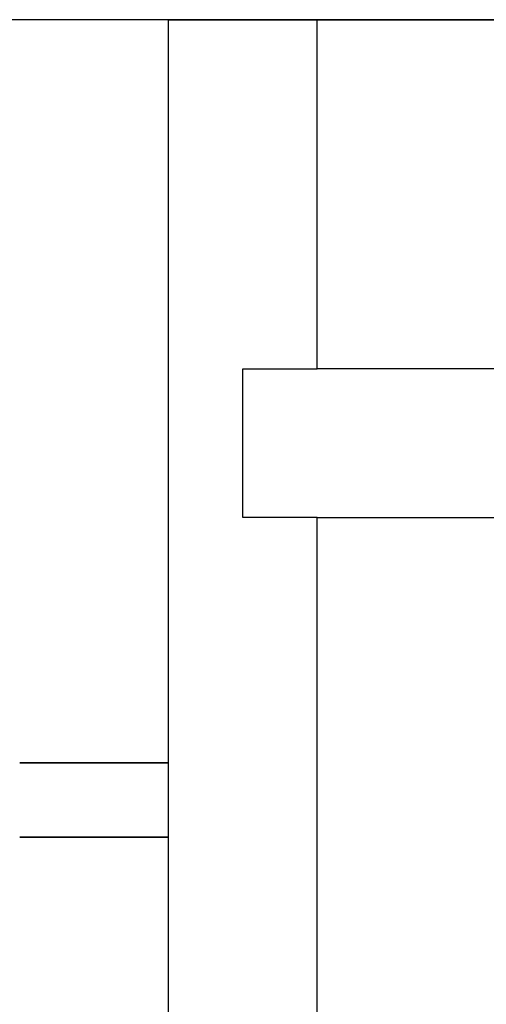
# Model space of a CAD drawing. Header units: millimetres. Extents: x -76 to 76, y -16 to 42.
# Tile 9 of 41: x -65 to -59, y 2 to 15. Entities that reach past the tile are written whole.
import ezdxf

# ---------------------------------------------------------------- set-up
doc = ezdxf.new("R2010")
doc.units = ezdxf.units.MM
doc.layers.add('MAIN-2', color=7, linetype='Continuous')

msp = doc.modelspace()

# ---------------------------------------------------------------- linework, layer by layer
at = {"layer": 'MAIN-2'}
for p, q in [((75.5, 15), (-75.5, 15)), ((-63, 15), (-65, 15)), ((-63, -11), (-63, 15)), ((-63, -12), (-63, 15)), ((-63, 15), (-63, 15)), ((-63, 15), (-61, 15)), ((-61, 15), (61, 15)), ((-61, 10.3), (-61, 15)), ((-62, 10.3), (-61, 10.3)), ((-62, 8.3), (-62, 10.3)), ((-62, 10.3), (-62, 10.3)), ((-11.945, 10.3), (-61, 10.3)), ((-61, 8.3), (-62, 8.3)), ((-62, 8.3), (-62, 8.3)), ((-61, -11), (-61, 8.3)), ((-61, 8.3), (-46.2, 8.3)), ((-65, 5), (-63, 5)), ((-63, 5), (-65, 5)), ((-65, 5), (-63, 5)), ((-65, 5), (-63, 5)), ((-63, 5), (-65, 5)), ((-65, 5), (-63, 5)), ((-63, 5), (-65, 5)), ((-65, 5), (-63, 5)), ((-65, 5), (-63, 5)), ((-63, 5), (-65, 5)), ((-63, 5), (-65, 5)), ((-65, 5), (-63, 5)), ((-63, 5), (-65, 5)), ((-63, 4), (-65, 4)), ((-63, 4), (-65, 4)), ((-63, 4), (-65, 4)), ((-63, 4), (-65, 4)), ((-63, 4), (-65, 4)), ((-63, 4), (-65, 4)), ((-63, 4), (-65, 4)), ((-63, 4), (-65, 4)), ((-63, 4), (-65, 4)), ((-63, 4), (-65, 4)), ((-63, 4), (-65, 4)), ((-63, 4), (-65, 4)), ((-63, 4), (-65, 4)), ((-63, 4), (-65, 4)), ((-63, 4), (-65, 4)), ((-63, 4), (-65, 4)), ((-63, 4), (-65, 4)), ((-63, 4), (-65, 4)), ((-63, 4), (-65, 4)), ((-63, 4), (-65, 4)), ((-63, 4), (-65, 4)), ((-63, 4), (-65, 4)), ((-63, 4), (-65, 4)), ((-63, 4), (-65, 4)), ((-65, 4), (-63, 4)), ((-63, 4), (-65, 4))]:
    msp.add_line(p, q, dxfattribs=at)

doc.saveas('drawing.dxf')
